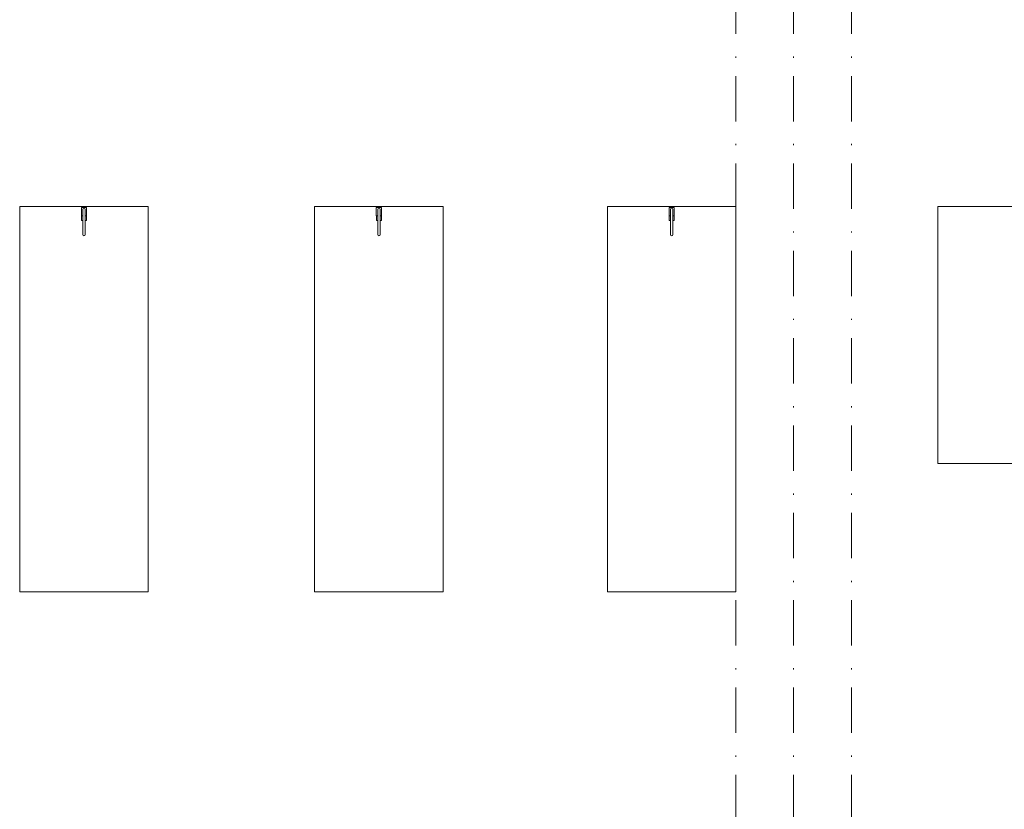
# Model space of a CAD drawing. Header units: millimetres. Extents: x 0 to 1184, y 0 to 836.
# Tile 118 of 241: x 741 to 818, y 370 to 432. Entities that reach past the tile are written whole.
import ezdxf
from ezdxf.xclip import XClip

# ---------------------------------------------------------------- set-up
doc = ezdxf.new("R2010")
doc.units = ezdxf.units.MM
doc.header["$MEASUREMENT"] = 0
doc.header["$XCLIPFRAME"] = 0
doc.linetypes.add('Штрихпунктирная', pattern=[6.702778, 3.527778, -1.763889, 0, -1.411111])
for name, color, linetype in [('Интерьер - конструкции мебели', 7, 'Continuous'), ('Интерьер - Оборудование', 7, 'Continuous'), ('Элемент Модели - Оси', 7, 'Continuous')]:
    doc.layers.add(name, color=color, linetype=linetype)

# ---------------------------------------------------------------- blocks, each defined once
blk = doc.blocks.new('Чертеж_4_4', base_point=(-278.479, 89.564))
at = {"layer": 'Интерьер - конструкции мебели', "color": 7, "linetype": 'Continuous', "lineweight": 15, "flags": 128}
for points in [[(741.268, 417.2), (741.268, 387.2), (751.268, 387.2), (751.268, 417.2)], [(764.232, 417.2), (764.232, 387.2), (774.232, 387.2), (774.232, 417.2)], [(787.021, 417.2), (787.021, 387.2), (797.021, 387.2), (797.021, 417.2)], [(812.738, 417.2), (812.738, 397.178), (854.786, 397.178), (854.786, 417.2)]]:
    blk.add_lwpolyline(points, close=True, dxfattribs=at)
at = {"layer": 'Интерьер - Оборудование', "color": 7, "linetype": 'Continuous', "lineweight": 15, "flags": 128}
for points in [[(746.467, 416.482), (746.358, 416.482), (746.358, 416.992, 1), (746.178, 416.992), (746.178, 416.482), (746.068, 416.482), (746.068, 417.132), (746.467, 417.132)], [(746.358, 415.013, -1), (746.178, 415.014), (746.178, 416.992, -1), (746.358, 416.992)], [(769.432, 416.482), (769.322, 416.482), (769.322, 416.992, 1), (769.142, 416.992), (769.142, 416.482), (769.032, 416.482), (769.032, 417.132), (769.432, 417.132)], [(769.322, 415.013, -1), (769.142, 415.014), (769.142, 416.992, -1), (769.322, 416.992)], [(792.221, 416.482), (792.111, 416.482), (792.111, 416.992, 1), (791.931, 416.992), (791.931, 416.482), (791.822, 416.482), (791.822, 417.132), (792.221, 417.132)], [(792.111, 415.013, -1), (791.931, 415.014), (791.931, 416.992, -1), (792.111, 416.992)]]:
    blk.add_lwpolyline(points, format="xyb", close=True, dxfattribs=at)
for points in [[(746.071, 416.122), (746.071, 416.472), (746.178, 416.472), (746.178, 416.122)], [(746.465, 416.122), (746.358, 416.122), (746.358, 416.472), (746.465, 416.472)], [(769.035, 416.122), (769.035, 416.472), (769.142, 416.472), (769.142, 416.122)], [(769.429, 416.122), (769.322, 416.122), (769.322, 416.472), (769.429, 416.472)], [(791.824, 416.122), (791.824, 416.472), (791.931, 416.472), (791.931, 416.122)], [(792.218, 416.122), (792.111, 416.122), (792.111, 416.472), (792.218, 416.472)]]:
    blk.add_lwpolyline(points, close=True, dxfattribs=at)
at = {"layer": 'Элемент Модели - Оси', "color": 7, "linetype": 'Штрихпунктирная', "lineweight": 15}
for p, q in [((797.021, 828.727), (797.021, 151.766)), ((801.521, 828.727), (801.521, 151.766)), ((806.021, 828.727), (806.021, 151.766))]:
    blk.add_line(p, q, dxfattribs=at)

msp = doc.modelspace()

# ---------------------------------------------------------------- block references
at = {"color": 161, "linetype": 'Continuous', "lineweight": 40, "true_color": 0x83aefe}
ref = msp.add_blockref('Чертеж_4_4', (-278.479, 89.564), dxfattribs=at)
XClip(ref).set_block_clipping_path([(57.3201676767, 151.7660533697), (1181.0522393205, 828.727105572)])

doc.saveas('drawing.dxf')
